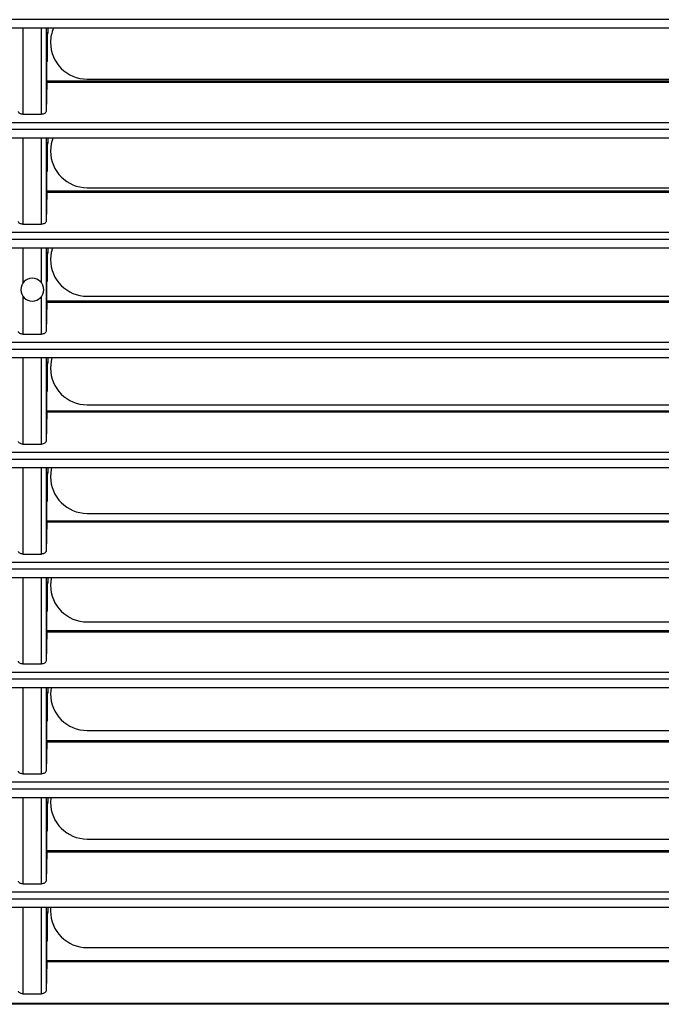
# Model space of a CAD drawing. Header units: millimetres. Extents: x 0 to 1956, y 0 to 1511.
# Tile 21 of 56: x 864 to 934, y 884 to 991. Entities that reach past the tile are written whole.
import ezdxf

# ---------------------------------------------------------------- set-up
doc = ezdxf.new("R2010")
doc.units = ezdxf.units.MM
doc.header["$LTSCALE"] = 7

msp = doc.modelspace()

# ---------------------------------------------------------------- linework, layer by layer
for p, q in [((992.98, 991.38), (737.35, 991.38)), ((992.94, 990.45), (737.39, 990.45)), ((864.16, 990.45), (864.16, 981.05)), ((866.18, 981.05), (866.18, 990.45)), ((866.68, 990.45), (866.68, 981.34)), ((866.68, 990.45), (866.68, 989.95)), ((866.68, 989.95), (866.8, 989.71)), ((866.87, 989.95), (866.68, 989.95)), ((866.87, 989.95), (866.81, 989.71)), ((866.87, 990.45), (866.87, 989.95)), ((866.8, 989.71), (866.8, 986.83)), ((866.81, 989.71), (866.8, 989.71)), ((866.78, 986.65), (866.8, 986.83)), ((866.78, 984.65), (866.78, 986.65)), ((866.77, 984.52), (866.68, 981.34)), ((992.65, 984.52), (866.77, 984.52)), ((992.64, 984.65), (866.78, 984.65)), ((871.17, 984.89), (992.65, 984.89)), ((864.16, 981.05), (866.18, 981.05)), ((737.7, 980.17), (992.64, 980.17)), ((992.62, 979.38), (737.72, 979.38)), ((992.57, 978.45), (737.76, 978.45)), ((864.16, 978.45), (864.16, 969.05)), ((866.18, 969.05), (866.18, 978.45)), ((866.68, 978.45), (866.68, 969.34)), ((866.68, 978.45), (866.68, 977.95)), ((866.87, 978.45), (866.87, 977.95)), ((866.68, 977.95), (866.8, 977.71)), ((866.87, 977.95), (866.68, 977.95)), ((866.8, 977.71), (866.8, 974.83)), ((866.81, 977.71), (866.8, 977.71)), ((866.87, 977.95), (866.81, 977.71)), ((866.78, 974.65), (866.8, 974.83)), ((866.78, 972.65), (866.78, 974.65)), ((871.17, 973.04), (992.24, 973.04)), ((866.77, 972.52), (866.68, 969.34)), ((992.23, 972.52), (866.77, 972.52)), ((992.22, 972.65), (866.78, 972.65)), ((864.16, 969.05), (866.18, 969.05)), ((738.15, 968.17), (992.18, 968.17)), ((992.16, 967.38), (738.18, 967.38)), ((992.1, 966.45), (738.23, 966.45)), ((864.16, 966.45), (864.16, 962.63)), ((866.18, 962.63), (866.18, 966.45)), ((866.68, 966.45), (866.68, 957.34)), ((866.68, 966.45), (866.68, 965.95)), ((866.87, 966.45), (866.87, 965.95)), ((866.68, 965.95), (866.8, 965.71)), ((866.87, 965.95), (866.68, 965.95)), ((866.8, 965.71), (866.8, 962.83)), ((866.81, 965.71), (866.8, 965.71)), ((866.87, 965.95), (866.81, 965.71)), ((866.78, 962.65), (866.8, 962.83)), ((866.78, 960.65), (866.78, 962.65)), ((864.16, 961.16), (864.16, 957.05)), ((866.18, 957.05), (866.18, 961.16)), ((871.17, 961.19), (991.73, 961.19)), ((866.77, 960.52), (866.68, 957.34)), ((991.71, 960.52), (866.77, 960.52)), ((991.71, 960.65), (866.78, 960.65)), ((864.16, 957.05), (866.18, 957.05)), ((738.7, 956.17), (991.63, 956.17)), ((991.6, 955.38), (738.73, 955.38)), ((991.54, 954.45), (738.8, 954.45)), ((864.16, 954.45), (864.16, 945.05)), ((866.18, 945.05), (866.18, 954.45)), ((866.68, 954.45), (866.68, 945.34)), ((866.68, 954.45), (866.68, 953.95)), ((866.87, 954.45), (866.87, 953.95)), ((866.68, 953.95), (866.8, 953.71)), ((866.87, 953.95), (866.68, 953.95)), ((866.8, 953.71), (866.8, 950.83)), ((866.81, 953.71), (866.8, 953.71)), ((866.87, 953.95), (866.81, 953.71)), ((866.78, 950.65), (866.8, 950.83)), ((866.78, 948.65), (866.78, 950.65)), ((871.17, 949.34), (991.14, 949.34)), ((866.77, 948.52), (866.68, 945.34)), ((991.1, 948.52), (866.77, 948.52)), ((991.09, 948.65), (866.78, 948.65)), ((864.16, 945.05), (866.18, 945.05)), ((739.35, 944.17), (990.99, 944.17)), ((990.95, 943.38), (739.39, 943.38)), ((990.88, 942.45), (739.46, 942.45)), ((864.16, 942.45), (864.16, 933.05)), ((866.18, 933.05), (866.18, 942.45)), ((866.68, 942.45), (866.68, 933.34)), ((866.68, 942.45), (866.68, 941.95)), ((866.68, 941.95), (866.8, 941.71)), ((866.87, 941.95), (866.68, 941.95)), ((866.8, 941.71), (866.8, 938.83)), ((866.81, 941.71), (866.8, 941.71)), ((866.87, 941.95), (866.81, 941.71)), ((866.87, 942.45), (866.87, 941.95)), ((866.78, 938.65), (866.8, 938.83)), ((866.78, 936.65), (866.78, 938.65)), ((871.17, 937.49), (990.44, 937.49)), ((866.77, 936.52), (866.68, 933.34)), ((990.39, 936.52), (866.77, 936.52)), ((990.39, 936.65), (866.78, 936.65)), ((864.16, 933.05), (866.18, 933.05)), ((740.09, 932.17), (990.24, 932.17)), ((990.2, 931.38), (740.14, 931.38)), ((990.12, 930.45), (740.21, 930.45)), ((864.16, 930.45), (864.16, 921.05)), ((866.18, 921.05), (866.18, 930.45)), ((866.68, 930.45), (866.68, 921.34)), ((866.68, 930.45), (866.68, 929.95)), ((866.68, 929.95), (866.8, 929.71)), ((866.87, 929.95), (866.68, 929.95)), ((866.8, 929.71), (866.8, 926.83)), ((866.81, 929.71), (866.8, 929.71)), ((866.87, 929.95), (866.81, 929.71)), ((866.87, 930.45), (866.87, 929.95)), ((866.78, 926.65), (866.8, 926.83)), ((866.78, 924.65), (866.78, 926.65)), ((871.17, 925.64), (989.66, 925.64)), ((866.77, 924.52), (866.68, 921.34)), ((989.59, 924.52), (866.77, 924.52)), ((989.58, 924.65), (866.78, 924.65)), ((740.93, 920.17), (989.4, 920.17)), ((864.16, 921.05), (866.18, 921.05)), ((989.35, 919.38), (740.98, 919.38)), ((989.27, 918.45), (741.07, 918.45)), ((864.16, 918.45), (864.16, 909.05)), ((866.18, 909.05), (866.18, 918.45)), ((866.68, 918.45), (866.68, 909.34)), ((866.68, 918.45), (866.68, 917.95)), ((866.68, 917.95), (866.8, 917.71)), ((866.87, 917.95), (866.68, 917.95)), ((866.87, 917.95), (866.81, 917.71)), ((866.87, 918.45), (866.87, 917.95)), ((867.22, 918.45), (867.17, 917.79)), ((866.8, 917.71), (866.8, 914.83)), ((866.81, 917.71), (866.8, 917.71)), ((866.78, 914.65), (866.8, 914.83)), ((866.78, 912.65), (866.78, 914.65)), ((871.17, 913.79), (988.78, 913.79)), ((866.77, 912.52), (866.68, 909.34)), ((988.68, 912.52), (866.77, 912.52)), ((988.69, 912.65), (866.78, 912.65)), ((864.16, 909.05), (866.18, 909.05)), ((741.87, 908.17), (988.47, 908.17)), ((988.41, 907.38), (741.92, 907.38)), ((988.32, 906.45), (742.02, 906.45)), ((864.16, 906.45), (864.16, 897.05)), ((866.18, 897.05), (866.18, 906.45)), ((866.68, 906.45), (866.68, 897.34)), ((866.68, 906.45), (866.68, 905.95)), ((866.87, 906.45), (866.87, 905.95)), ((867.2, 906.45), (867.17, 905.94)), ((866.68, 905.95), (866.8, 905.71)), ((866.87, 905.95), (866.68, 905.95)), ((866.8, 905.71), (866.8, 902.83)), ((866.81, 905.71), (866.8, 905.71)), ((866.87, 905.95), (866.81, 905.71)), ((866.78, 902.65), (866.8, 902.83)), ((866.78, 900.65), (866.78, 902.65)), ((871.17, 901.94), (987.8, 901.94)), ((866.77, 900.52), (866.68, 897.34)), ((987.69, 900.52), (866.77, 900.52)), ((987.69, 900.65), (866.78, 900.65)), ((864.16, 897.05), (866.18, 897.05)), ((742.9, 896.17), (987.43, 896.17)), ((987.37, 895.38), (742.96, 895.38)), ((987.27, 894.45), (743.07, 894.45)), ((864.16, 894.45), (864.16, 885.05)), ((866.18, 885.05), (866.18, 894.45)), ((866.68, 894.45), (866.68, 885.34)), ((866.68, 894.45), (866.68, 893.95)), ((866.87, 894.45), (866.87, 893.95)), ((867.18, 894.45), (867.17, 894.09)), ((866.68, 893.95), (866.8, 893.71)), ((866.87, 893.95), (866.68, 893.95)), ((866.8, 893.71), (866.8, 890.83)), ((866.81, 893.71), (866.8, 893.71)), ((866.87, 893.95), (866.81, 893.71)), ((866.78, 890.65), (866.8, 890.83)), ((866.78, 888.65), (866.78, 890.65)), ((871.17, 890.09), (986.73, 890.09)), ((866.77, 888.52), (866.68, 885.34)), ((986.59, 888.52), (866.77, 888.52)), ((986.59, 888.65), (866.78, 888.65)), ((864.16, 885.05), (866.18, 885.05)), ((744.04, 884.03), (986.29, 884.03)), ((986.29, 883.9), (744.04, 883.9))]:
    msp.add_line(p, q)
at = {"flags": 128}
for points in [[(867.42, 978.45), (867.24, 977.82), (867.17, 977.04)], [(867.37, 966.45), (867.24, 965.97), (867.17, 965.19)], [(867.32, 954.45), (867.24, 954.12), (867.17, 953.34)], [(867.28, 942.45), (867.24, 942.27), (867.17, 941.49)], [(867.25, 930.45), (867.24, 930.42), (867.17, 929.64)]]:
    msp.add_lwpolyline(points, dxfattribs=at)
for centre, radius, start, end in [((871.17, 988.89), 4, 157.017, 180), ((871.17, 988.89), 4, 180, 270), ((871.17, 977.04), 4, 180, 270), ((871.17, 965.19), 4, 180, 270), ((865.17, 961.9), 1.25, 0, 180), ((865.17, 961.9), 1.25, 180, 0), ((871.17, 953.34), 4, 180, 270), ((871.17, 941.49), 4, 180, 270), ((871.17, 929.64), 4, 180, 270), ((871.17, 917.79), 4, 180, 270), ((871.17, 905.94), 4, 180, 270), ((871.17, 894.09), 4, 180, 270)]:
    msp.add_arc(centre, radius, start, end)
for points in [[(866.77, 984.52), (866.77, 984.6), (866.78, 984.65), (866.78, 984.65)], [(866.77, 972.52), (866.77, 972.6), (866.78, 972.65), (866.78, 972.65)], [(866.77, 960.52), (866.77, 960.6), (866.78, 960.65), (866.78, 960.65)], [(866.77, 948.52), (866.77, 948.6), (866.78, 948.65), (866.78, 948.65)], [(866.77, 936.52), (866.77, 936.6), (866.78, 936.65), (866.78, 936.65)], [(866.77, 924.52), (866.77, 924.6), (866.78, 924.65), (866.78, 924.65)], [(866.77, 912.52), (866.77, 912.6), (866.78, 912.65), (866.78, 912.65)], [(866.77, 900.52), (866.77, 900.6), (866.78, 900.65), (866.78, 900.65)], [(866.77, 888.52), (866.77, 888.6), (866.78, 888.65), (866.78, 888.65)]]:
    msp.add_open_spline(points, degree=3)
for points in [[(864.16, 981.05), (864.1, 981.05), (864.04, 981.06), (863.91, 981.09), (863.86, 981.11), (863.76, 981.16), (863.72, 981.2), (863.67, 981.27), (863.66, 981.3), (863.66, 981.34)], [(866.68, 981.34), (866.67, 981.3), (866.66, 981.27), (866.61, 981.2), (866.57, 981.16), (866.48, 981.11), (866.42, 981.09), (866.3, 981.06), (866.23, 981.05), (866.18, 981.05)], [(864.16, 969.05), (864.1, 969.05), (864.04, 969.06), (863.91, 969.09), (863.86, 969.11), (863.76, 969.16), (863.72, 969.2), (863.67, 969.27), (863.66, 969.3), (863.66, 969.34)], [(866.68, 969.34), (866.67, 969.3), (866.66, 969.27), (866.61, 969.2), (866.57, 969.16), (866.48, 969.11), (866.42, 969.09), (866.3, 969.06), (866.23, 969.05), (866.18, 969.05)], [(864.16, 957.05), (864.1, 957.05), (864.04, 957.06), (863.91, 957.09), (863.86, 957.11), (863.76, 957.16), (863.72, 957.2), (863.67, 957.27), (863.66, 957.3), (863.66, 957.34)], [(866.68, 957.34), (866.67, 957.3), (866.66, 957.27), (866.61, 957.2), (866.57, 957.16), (866.48, 957.11), (866.42, 957.09), (866.3, 957.06), (866.23, 957.05), (866.18, 957.05)], [(864.16, 945.05), (864.1, 945.05), (864.04, 945.06), (863.91, 945.09), (863.86, 945.11), (863.76, 945.16), (863.72, 945.2), (863.67, 945.27), (863.66, 945.3), (863.66, 945.34)], [(866.68, 945.34), (866.67, 945.3), (866.66, 945.27), (866.61, 945.2), (866.57, 945.16), (866.48, 945.11), (866.42, 945.09), (866.3, 945.06), (866.23, 945.05), (866.18, 945.05)], [(864.16, 933.05), (864.1, 933.05), (864.04, 933.06), (863.91, 933.09), (863.86, 933.11), (863.76, 933.16), (863.72, 933.2), (863.67, 933.27), (863.66, 933.3), (863.66, 933.34)], [(866.68, 933.34), (866.67, 933.3), (866.66, 933.27), (866.61, 933.2), (866.57, 933.16), (866.48, 933.11), (866.42, 933.09), (866.3, 933.06), (866.23, 933.05), (866.18, 933.05)], [(864.16, 921.05), (864.1, 921.05), (864.04, 921.06), (863.91, 921.09), (863.86, 921.11), (863.76, 921.16), (863.72, 921.2), (863.67, 921.27), (863.66, 921.3), (863.66, 921.34)], [(866.68, 921.34), (866.67, 921.3), (866.66, 921.27), (866.61, 921.2), (866.57, 921.16), (866.48, 921.11), (866.42, 921.09), (866.3, 921.06), (866.23, 921.05), (866.18, 921.05)], [(864.16, 909.05), (864.1, 909.05), (864.04, 909.06), (863.91, 909.09), (863.86, 909.11), (863.76, 909.16), (863.72, 909.2), (863.67, 909.27), (863.66, 909.3), (863.66, 909.34)], [(866.68, 909.34), (866.67, 909.3), (866.66, 909.27), (866.61, 909.2), (866.57, 909.16), (866.48, 909.11), (866.42, 909.09), (866.3, 909.06), (866.23, 909.05), (866.18, 909.05)], [(864.16, 897.05), (864.1, 897.05), (864.04, 897.06), (863.91, 897.09), (863.86, 897.11), (863.76, 897.16), (863.72, 897.2), (863.67, 897.27), (863.66, 897.3), (863.66, 897.34)], [(866.68, 897.34), (866.67, 897.3), (866.66, 897.27), (866.61, 897.2), (866.57, 897.16), (866.48, 897.11), (866.42, 897.09), (866.3, 897.06), (866.23, 897.05), (866.18, 897.05)], [(864.16, 885.05), (864.1, 885.05), (864.04, 885.06), (863.91, 885.09), (863.86, 885.11), (863.76, 885.16), (863.72, 885.2), (863.67, 885.27), (863.66, 885.3), (863.66, 885.34)], [(866.68, 885.34), (866.67, 885.3), (866.66, 885.27), (866.61, 885.2), (866.57, 885.16), (866.48, 885.11), (866.42, 885.09), (866.3, 885.06), (866.23, 885.05), (866.18, 885.05)]]:
    msp.add_open_spline(points, degree=3, knots=[0, 0, 0, 0, 0.25, 0.25, 0.5, 0.5, 0.75, 0.75, 1, 1, 1, 1])

doc.saveas('drawing.dxf')
